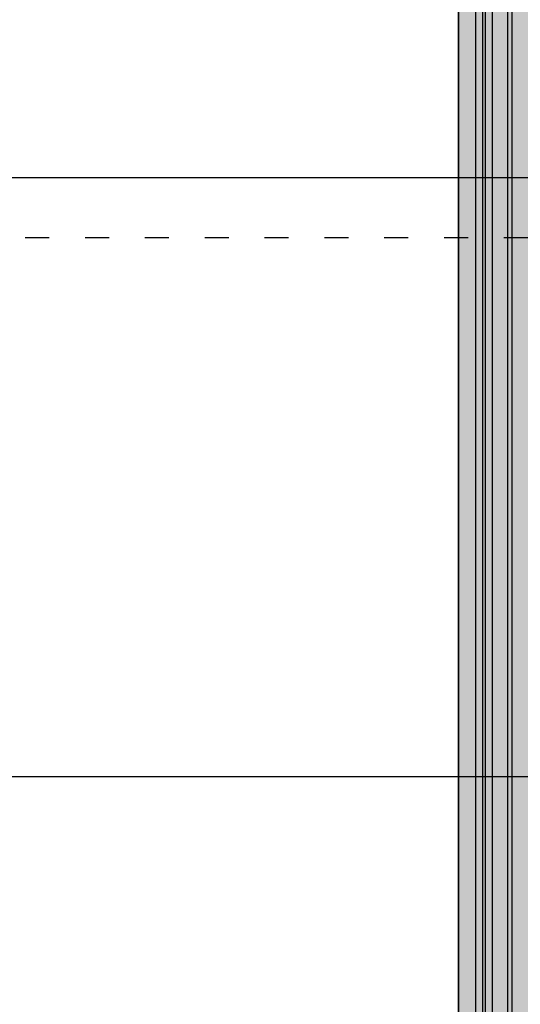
# Model space of a CAD drawing. Header units: millimetres. Extents: x -31 to 6803, y 0 to 664.
# Tile 55 of 118: x 1206 to 1231, y 144 to 193. Entities that reach past the tile are written whole.
import ezdxf

# ---------------------------------------------------------------- set-up
doc = ezdxf.new("R2010")
doc.units = ezdxf.units.MM
doc.linetypes.add('ACAD_ISO03W100', pattern=[30, 12, -18])
doc.layers.add('!POMOCNICZE', color=8, linetype='Continuous', plot=False)

# ---------------------------------------------------------------- blocks, each defined once
blk = doc.blocks.new('*U104')
at = {"true_color": 0x939598}
h = blk.add_hatch(color=252, dxfattribs=at)
h.dxf.hatch_style = 1
h.paths.add_polyline_path([(1589.54, -11.5), (1589.54, 2.25), (0, 2.25), (0, -11.5)])
at = {"true_color": 0x636466}
h = blk.add_hatch(color=251, dxfattribs=at)
h.dxf.hatch_style = 1
h.paths.add_polyline_path([(1589.54, -14.5), (1589.54, -11.5), (0, -11.5), (0, -14.5)])
at = {"true_color": 0x939598}
h = blk.add_hatch(color=252, dxfattribs=at)
h.dxf.hatch_style = 1
h.paths.add_polyline_path([(1589.54, -25.5), (1589.54, -14.5), (0, -14.5), (0, -25.5)])
at = {"true_color": 0x636466}
h = blk.add_hatch(color=251, dxfattribs=at)
h.dxf.hatch_style = 1
h.paths.add_polyline_path([(0, -25.5), (0, -30.5), (1589.54, -30.5), (1589.54, -25.5)])
at = {"true_color": 0x939598}
h = blk.add_hatch(color=252, dxfattribs=at)
h.dxf.hatch_style = 1
h.paths.add_polyline_path([(1589.54, -32.54), (1589.54, -30.5), (-80.46, -30.5), (-80.46, -32.54)])
at = {"true_color": 0x636466}
h = blk.add_hatch(color=251, dxfattribs=at)
h.dxf.hatch_style = 1
h.paths.add_polyline_path([(1589.54, -37.5), (1589.54, -32.54), (0, -32.54), (0, -37.5)])
at = {"true_color": 0x939598}
h = blk.add_hatch(color=252, dxfattribs=at)
h.dxf.hatch_style = 1
h.paths.add_polyline_path([(1589.54, -50), (1589.54, -37.5), (0, -37.5), (0, -50)])
for p, q in [((0, -11.5), (1589.54, -11.5)), ((0, -14.5), (1589.54, -14.5)), ((0, -25.5), (1589.54, -25.5)), ((0, -30.5), (1589.54, -30.5)), ((0, -32.54), (1589.54, -32.54)), ((0, -37.5), (1589.54, -37.5)), ((0, -50), (1589.54, -50)), ((1589.54, -50), (0, -50))]:
    blk.add_line(p, q)

msp = doc.modelspace()

# ---------------------------------------------------------------- linework, layer by layer
at = {"layer": '!POMOCNICZE'}
for p, q in [((3, 185), (6803, 185)), ((3, 155), (6803, 155))]:
    msp.add_line(p, q, dxfattribs=at)
at = {"layer": '!POMOCNICZE', "linetype": 'ACAD_ISO03W100', "ltscale": 0.1}
msp.add_line((3, 182), (6803, 182), dxfattribs=at)

# ---------------------------------------------------------------- block references
at = {"xscale": -0.06999999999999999, "yscale": 0.06999999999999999, "zscale": 0.06999999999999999, "rotation": 270}
msp.add_blockref('*U104', (1231.22, 112.834), dxfattribs=at)

doc.saveas('drawing.dxf')
